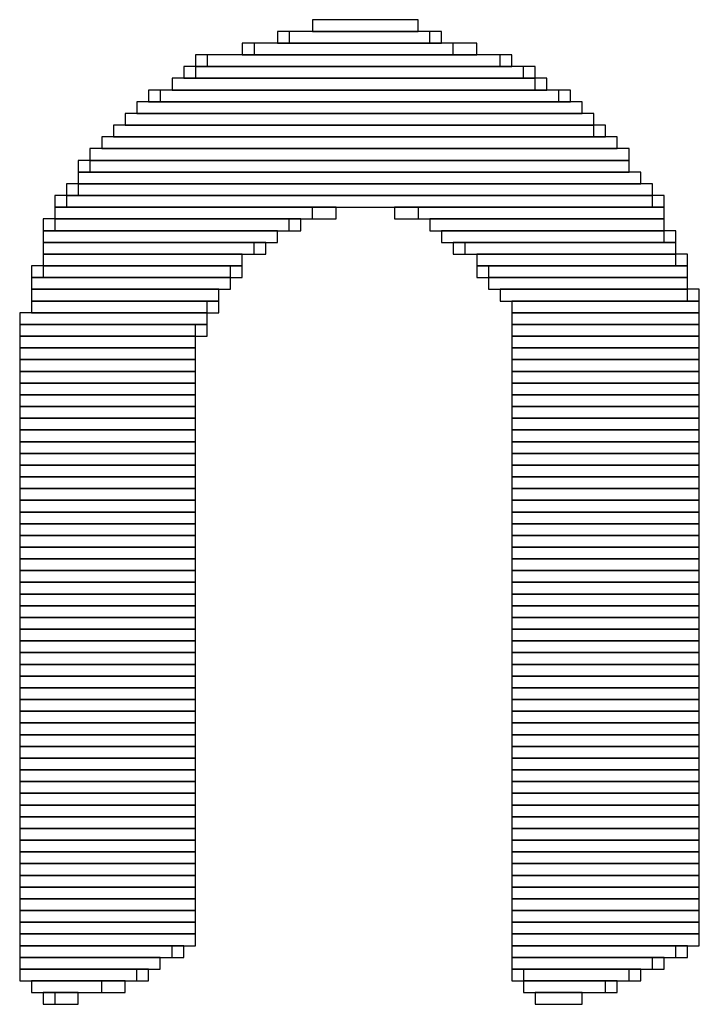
# Model space of a CAD drawing. Header units: millimetres. Extents: x -17 to 295, y -38 to 211.
# Tile 8 of 23: x 12.07 to 13.54, y 189.84 to 191.97. Entities that reach past the tile are written whole.
import ezdxf

# ---------------------------------------------------------------- set-up
doc = ezdxf.new("R2010")
doc.units = ezdxf.units.MM
doc.header["$MEASUREMENT"] = 0

msp = doc.modelspace()

# ---------------------------------------------------------------- linework, layer by layer
at = {"color": 1, "true_color": 0xa00000}
for points in [[(12.7, 191.9732), (12.7, 191.9478), (12.9286, 191.9478), (12.9286, 191.9732)], [(12.7, 191.9732), (12.7, 191.9478), (12.9286, 191.9478), (12.9286, 191.9732)], [(12.6238, 191.9478), (12.6238, 191.9224), (12.9794, 191.9224), (12.9794, 191.9478)], [(12.6238, 191.9478), (12.6238, 191.9224), (12.9794, 191.9224), (12.9794, 191.9478)], [(12.6492, 191.9478), (12.6492, 191.9224), (12.954, 191.9224), (12.954, 191.9478)], [(12.6492, 191.9478), (12.6492, 191.9224), (12.954, 191.9224), (12.954, 191.9478)], [(12.5476, 191.9224), (12.5476, 191.897), (13.0556, 191.897), (13.0556, 191.9224)], [(12.5476, 191.9224), (12.5476, 191.897), (13.0556, 191.897), (13.0556, 191.9224)], [(12.573, 191.9224), (12.573, 191.897), (13.0048, 191.897), (13.0048, 191.9224)], [(12.573, 191.9224), (12.573, 191.897), (13.0048, 191.897), (13.0048, 191.9224)], [(12.446, 191.897), (12.446, 191.8716), (13.1318, 191.8716), (13.1318, 191.897)], [(12.446, 191.897), (12.446, 191.8716), (13.1318, 191.8716), (13.1318, 191.897)], [(12.4714, 191.897), (12.4714, 191.8716), (13.1064, 191.8716), (13.1064, 191.897)], [(12.4714, 191.897), (12.4714, 191.8716), (13.1064, 191.8716), (13.1064, 191.897)], [(12.4206, 191.8716), (12.4206, 191.8462), (13.1826, 191.8462), (13.1826, 191.8716)], [(12.4206, 191.8716), (12.4206, 191.8462), (13.1826, 191.8462), (13.1826, 191.8716)], [(12.446, 191.8716), (12.446, 191.8462), (13.1572, 191.8462), (13.1572, 191.8716)], [(12.446, 191.8716), (12.446, 191.8462), (13.1572, 191.8462), (13.1572, 191.8716)], [(12.3952, 191.8462), (12.3952, 191.8208), (13.208, 191.8208), (13.208, 191.8462)], [(12.3952, 191.8462), (12.3952, 191.8208), (13.1826, 191.8208), (13.1826, 191.8462)], [(12.3952, 191.8462), (12.3952, 191.8208), (13.208, 191.8208), (13.208, 191.8462)], [(12.3952, 191.8462), (12.3952, 191.8208), (13.1826, 191.8208), (13.1826, 191.8462)], [(12.3444, 191.8208), (12.3444, 191.7954), (13.2588, 191.7954), (13.2588, 191.8208)], [(12.3444, 191.8208), (12.3444, 191.7954), (13.2588, 191.7954), (13.2588, 191.8208)], [(12.3698, 191.8208), (12.3698, 191.7954), (13.2334, 191.7954), (13.2334, 191.8208)], [(12.3698, 191.8208), (12.3698, 191.7954), (13.2334, 191.7954), (13.2334, 191.8208)], [(12.319, 191.7954), (12.319, 191.77), (13.2842, 191.77), (13.2842, 191.7954)], [(12.319, 191.7954), (12.319, 191.77), (13.2842, 191.77), (13.2842, 191.7954)], [(12.319, 191.7954), (12.319, 191.77), (13.2842, 191.77), (13.2842, 191.7954)], [(12.319, 191.7954), (12.319, 191.77), (13.2842, 191.77), (13.2842, 191.7954)], [(12.2936, 191.77), (12.2936, 191.7446), (13.3096, 191.7446), (13.3096, 191.77)], [(12.2936, 191.77), (12.2936, 191.7446), (13.3096, 191.7446), (13.3096, 191.77)], [(12.2936, 191.77), (12.2936, 191.7446), (13.3096, 191.7446), (13.3096, 191.77)], [(12.2936, 191.77), (12.2936, 191.7446), (13.3096, 191.7446), (13.3096, 191.77)], [(12.2682, 191.7446), (12.2682, 191.7192), (13.335, 191.7192), (13.335, 191.7446)], [(12.2682, 191.7446), (12.2682, 191.7192), (13.3096, 191.7192), (13.3096, 191.7446)], [(12.2682, 191.7446), (12.2682, 191.7192), (13.335, 191.7192), (13.335, 191.7446)], [(12.2682, 191.7446), (12.2682, 191.7192), (13.3096, 191.7192), (13.3096, 191.7446)], [(12.2428, 191.7192), (12.2428, 191.6938), (13.3604, 191.6938), (13.3604, 191.7192)], [(12.2428, 191.7192), (12.2428, 191.6938), (13.3604, 191.6938), (13.3604, 191.7192)], [(12.2428, 191.7192), (12.2428, 191.6938), (13.3604, 191.6938), (13.3604, 191.7192)], [(12.2428, 191.7192), (12.2428, 191.6938), (13.3604, 191.6938), (13.3604, 191.7192)], [(12.2174, 191.6938), (12.2174, 191.6684), (13.3858, 191.6684), (13.3858, 191.6938)], [(12.2174, 191.6938), (12.2174, 191.6684), (13.3858, 191.6684), (13.3858, 191.6938)], [(12.2174, 191.6938), (12.2174, 191.6684), (13.3858, 191.6684), (13.3858, 191.6938)], [(12.2174, 191.6938), (12.2174, 191.6684), (13.3858, 191.6684), (13.3858, 191.6938)], [(12.192, 191.6684), (12.192, 191.643), (13.3858, 191.643), (13.3858, 191.6684)], [(12.192, 191.6684), (12.192, 191.643), (13.3858, 191.643), (13.3858, 191.6684)], [(12.2174, 191.6684), (12.2174, 191.643), (13.3858, 191.643), (13.3858, 191.6684)], [(12.2174, 191.6684), (12.2174, 191.643), (13.3858, 191.643), (13.3858, 191.6684)], [(12.192, 191.643), (12.192, 191.6176), (13.4112, 191.6176), (13.4112, 191.643)], [(12.192, 191.643), (12.192, 191.6176), (13.4112, 191.6176), (13.4112, 191.643)], [(12.192, 191.643), (12.192, 191.6176), (13.4112, 191.6176), (13.4112, 191.643)], [(12.192, 191.643), (12.192, 191.6176), (13.4112, 191.6176), (13.4112, 191.643)], [(12.1666, 191.6176), (12.1666, 191.5922), (13.4366, 191.5922), (13.4366, 191.6176)], [(12.1666, 191.6176), (12.1666, 191.5922), (13.4366, 191.5922), (13.4366, 191.6176)], [(12.192, 191.6176), (12.192, 191.5922), (13.4366, 191.5922), (13.4366, 191.6176)], [(12.192, 191.6176), (12.192, 191.5922), (13.4366, 191.5922), (13.4366, 191.6176)], [(12.1412, 191.5922), (12.1412, 191.5668), (13.462, 191.5668), (13.462, 191.5922)], [(12.1412, 191.5922), (12.1412, 191.5668), (13.462, 191.5668), (13.462, 191.5922)], [(12.1666, 191.5922), (12.1666, 191.5668), (13.4366, 191.5668), (13.4366, 191.5922)], [(12.1666, 191.5922), (12.1666, 191.5668), (13.4366, 191.5668), (13.4366, 191.5922)], [(12.1412, 191.5668), (12.1412, 191.5414), (12.7, 191.5414), (12.7, 191.5668)], [(12.1412, 191.5668), (12.1412, 191.5414), (12.7508, 191.5414), (12.7508, 191.5668)], [(12.1412, 191.5668), (12.1412, 191.5414), (12.7, 191.5414), (12.7, 191.5668)], [(12.1412, 191.5668), (12.1412, 191.5414), (12.7508, 191.5414), (12.7508, 191.5668)], [(12.8778, 191.5668), (12.8778, 191.5414), (13.462, 191.5414), (13.462, 191.5668)], [(12.8778, 191.5668), (12.8778, 191.5414), (13.462, 191.5414), (13.462, 191.5668)], [(12.9286, 191.5668), (12.9286, 191.5414), (13.462, 191.5414), (13.462, 191.5668)], [(12.9286, 191.5668), (12.9286, 191.5414), (13.462, 191.5414), (13.462, 191.5668)], [(12.1158, 191.5414), (12.1158, 191.516), (12.6492, 191.516), (12.6492, 191.5414)], [(12.1158, 191.5414), (12.1158, 191.516), (12.6492, 191.516), (12.6492, 191.5414)], [(12.1412, 191.5414), (12.1412, 191.516), (12.6746, 191.516), (12.6746, 191.5414)], [(12.1412, 191.5414), (12.1412, 191.516), (12.6746, 191.516), (12.6746, 191.5414)], [(12.954, 191.5414), (12.954, 191.516), (13.462, 191.516), (13.462, 191.5414)], [(12.954, 191.5414), (12.954, 191.516), (13.462, 191.516), (13.462, 191.5414)], [(12.954, 191.5414), (12.954, 191.516), (13.462, 191.516), (13.462, 191.5414)], [(12.954, 191.5414), (12.954, 191.516), (13.462, 191.516), (13.462, 191.5414)], [(12.1158, 191.516), (12.1158, 191.4906), (12.6238, 191.4906), (12.6238, 191.516)], [(12.1158, 191.516), (12.1158, 191.4906), (12.6238, 191.4906), (12.6238, 191.516)], [(12.1158, 191.516), (12.1158, 191.4906), (12.6238, 191.4906), (12.6238, 191.516)], [(12.1158, 191.516), (12.1158, 191.4906), (12.6238, 191.4906), (12.6238, 191.516)], [(12.9794, 191.516), (12.9794, 191.4906), (13.4874, 191.4906), (13.4874, 191.516)], [(12.9794, 191.516), (12.9794, 191.4906), (13.462, 191.4906), (13.462, 191.516)], [(12.9794, 191.516), (12.9794, 191.4906), (13.4874, 191.4906), (13.4874, 191.516)], [(12.9794, 191.516), (12.9794, 191.4906), (13.462, 191.4906), (13.462, 191.516)], [(12.1158, 191.4906), (12.1158, 191.4652), (12.573, 191.4652), (12.573, 191.4906)], [(12.1158, 191.4906), (12.1158, 191.4652), (12.5984, 191.4652), (12.5984, 191.4906)], [(12.1158, 191.4906), (12.1158, 191.4652), (12.573, 191.4652), (12.573, 191.4906)], [(12.1158, 191.4906), (12.1158, 191.4652), (12.5984, 191.4652), (12.5984, 191.4906)], [(13.0048, 191.4906), (13.0048, 191.4652), (13.4874, 191.4652), (13.4874, 191.4906)], [(13.0048, 191.4906), (13.0048, 191.4652), (13.4874, 191.4652), (13.4874, 191.4906)], [(13.0302, 191.4906), (13.0302, 191.4652), (13.4874, 191.4652), (13.4874, 191.4906)], [(13.0302, 191.4906), (13.0302, 191.4652), (13.4874, 191.4652), (13.4874, 191.4906)], [(12.1158, 191.4652), (12.1158, 191.4398), (12.5476, 191.4398), (12.5476, 191.4652)], [(12.1158, 191.4652), (12.1158, 191.4398), (12.5476, 191.4398), (12.5476, 191.4652)], [(12.1158, 191.4652), (12.1158, 191.4398), (12.5476, 191.4398), (12.5476, 191.4652)], [(12.1158, 191.4652), (12.1158, 191.4398), (12.5476, 191.4398), (12.5476, 191.4652)], [(13.0556, 191.4652), (13.0556, 191.4398), (13.5128, 191.4398), (13.5128, 191.4652)], [(13.0556, 191.4652), (13.0556, 191.4398), (13.4874, 191.4398), (13.4874, 191.4652)], [(13.0556, 191.4652), (13.0556, 191.4398), (13.5128, 191.4398), (13.5128, 191.4652)], [(13.0556, 191.4652), (13.0556, 191.4398), (13.4874, 191.4398), (13.4874, 191.4652)], [(12.0904, 191.4398), (12.0904, 191.4144), (12.5222, 191.4144), (12.5222, 191.4398)], [(12.0904, 191.4398), (12.0904, 191.4144), (12.5222, 191.4144), (12.5222, 191.4398)], [(12.1158, 191.4398), (12.1158, 191.4144), (12.5476, 191.4144), (12.5476, 191.4398)], [(12.1158, 191.4398), (12.1158, 191.4144), (12.5476, 191.4144), (12.5476, 191.4398)], [(13.0556, 191.4398), (13.0556, 191.4144), (13.5128, 191.4144), (13.5128, 191.4398)], [(13.0556, 191.4398), (13.0556, 191.4144), (13.5128, 191.4144), (13.5128, 191.4398)], [(13.081, 191.4398), (13.081, 191.4144), (13.5128, 191.4144), (13.5128, 191.4398)], [(13.081, 191.4398), (13.081, 191.4144), (13.5128, 191.4144), (13.5128, 191.4398)], [(12.0904, 191.4144), (12.0904, 191.389), (12.5222, 191.389), (12.5222, 191.4144)], [(12.0904, 191.4144), (12.0904, 191.389), (12.5222, 191.389), (12.5222, 191.4144)], [(12.0904, 191.4144), (12.0904, 191.389), (12.5222, 191.389), (12.5222, 191.4144)], [(12.0904, 191.4144), (12.0904, 191.389), (12.5222, 191.389), (12.5222, 191.4144)], [(13.081, 191.4144), (13.081, 191.389), (13.5128, 191.389), (13.5128, 191.4144)], [(13.081, 191.4144), (13.081, 191.389), (13.5128, 191.389), (13.5128, 191.4144)], [(13.081, 191.4144), (13.081, 191.389), (13.5128, 191.389), (13.5128, 191.4144)], [(13.081, 191.4144), (13.081, 191.389), (13.5128, 191.389), (13.5128, 191.4144)], [(12.0904, 191.389), (12.0904, 191.3636), (12.4968, 191.3636), (12.4968, 191.389)], [(12.0904, 191.389), (12.0904, 191.3636), (12.4968, 191.3636), (12.4968, 191.389)], [(12.0904, 191.389), (12.0904, 191.3636), (12.4968, 191.3636), (12.4968, 191.389)], [(12.0904, 191.389), (12.0904, 191.3636), (12.4968, 191.3636), (12.4968, 191.389)], [(13.1064, 191.389), (13.1064, 191.3636), (13.5382, 191.3636), (13.5382, 191.389)], [(13.1064, 191.389), (13.1064, 191.3636), (13.5128, 191.3636), (13.5128, 191.389)], [(13.1064, 191.389), (13.1064, 191.3636), (13.5382, 191.3636), (13.5382, 191.389)], [(13.1064, 191.389), (13.1064, 191.3636), (13.5128, 191.3636), (13.5128, 191.389)], [(12.0904, 191.3636), (12.0904, 191.3382), (12.4714, 191.3382), (12.4714, 191.3636)], [(12.0904, 191.3636), (12.0904, 191.3382), (12.4968, 191.3382), (12.4968, 191.3636)], [(12.0904, 191.3636), (12.0904, 191.3382), (12.4714, 191.3382), (12.4714, 191.3636)], [(12.0904, 191.3636), (12.0904, 191.3382), (12.4968, 191.3382), (12.4968, 191.3636)], [(13.1318, 191.3636), (13.1318, 191.3382), (13.5382, 191.3382), (13.5382, 191.3636)], [(13.1318, 191.3636), (13.1318, 191.3382), (13.5382, 191.3382), (13.5382, 191.3636)], [(13.1318, 191.3636), (13.1318, 191.3382), (13.5382, 191.3382), (13.5382, 191.3636)], [(13.1318, 191.3636), (13.1318, 191.3382), (13.5382, 191.3382), (13.5382, 191.3636)], [(12.065, 191.3382), (12.065, 191.3128), (12.4714, 191.3128), (12.4714, 191.3382)], [(12.065, 191.3382), (12.065, 191.3128), (12.4714, 191.3128), (12.4714, 191.3382)], [(12.065, 191.3382), (12.065, 191.3128), (12.4714, 191.3128), (12.4714, 191.3382)], [(12.065, 191.3382), (12.065, 191.3128), (12.4714, 191.3128), (12.4714, 191.3382)], [(13.1318, 191.3382), (13.1318, 191.3128), (13.5382, 191.3128), (13.5382, 191.3382)], [(13.1318, 191.3382), (13.1318, 191.3128), (13.5382, 191.3128), (13.5382, 191.3382)], [(13.1318, 191.3382), (13.1318, 191.3128), (13.5382, 191.3128), (13.5382, 191.3382)], [(13.1318, 191.3382), (13.1318, 191.3128), (13.5382, 191.3128), (13.5382, 191.3382)], [(12.065, 191.3128), (12.065, 191.2874), (12.446, 191.2874), (12.446, 191.3128)], [(12.065, 191.3128), (12.065, 191.2874), (12.4714, 191.2874), (12.4714, 191.3128)], [(12.065, 191.3128), (12.065, 191.2874), (12.446, 191.2874), (12.446, 191.3128)], [(12.065, 191.3128), (12.065, 191.2874), (12.4714, 191.2874), (12.4714, 191.3128)], [(13.1318, 191.3128), (13.1318, 191.2874), (13.5382, 191.2874), (13.5382, 191.3128)], [(13.1318, 191.3128), (13.1318, 191.2874), (13.5382, 191.2874), (13.5382, 191.3128)], [(13.1318, 191.3128), (13.1318, 191.2874), (13.5382, 191.2874), (13.5382, 191.3128)], [(13.1318, 191.3128), (13.1318, 191.2874), (13.5382, 191.2874), (13.5382, 191.3128)], [(12.065, 191.2874), (12.065, 191.262), (12.446, 191.262), (12.446, 191.2874)], [(12.065, 191.2874), (12.065, 191.262), (12.446, 191.262), (12.446, 191.2874)], [(12.065, 191.2874), (12.065, 191.262), (12.446, 191.262), (12.446, 191.2874)], [(12.065, 191.2874), (12.065, 191.262), (12.446, 191.262), (12.446, 191.2874)], [(13.1318, 191.2874), (13.1318, 191.262), (13.5382, 191.262), (13.5382, 191.2874)], [(13.1318, 191.2874), (13.1318, 191.262), (13.5382, 191.262), (13.5382, 191.2874)], [(13.1318, 191.2874), (13.1318, 191.262), (13.5382, 191.262), (13.5382, 191.2874)], [(13.1318, 191.2874), (13.1318, 191.262), (13.5382, 191.262), (13.5382, 191.2874)], [(12.065, 191.262), (12.065, 191.2366), (12.446, 191.2366), (12.446, 191.262)], [(12.065, 191.262), (12.065, 191.2366), (12.446, 191.2366), (12.446, 191.262)], [(12.065, 191.262), (12.065, 191.2366), (12.446, 191.2366), (12.446, 191.262)], [(12.065, 191.262), (12.065, 191.2366), (12.446, 191.2366), (12.446, 191.262)], [(13.1318, 191.262), (13.1318, 191.2366), (13.5382, 191.2366), (13.5382, 191.262)], [(13.1318, 191.262), (13.1318, 191.2366), (13.5382, 191.2366), (13.5382, 191.262)], [(13.1318, 191.262), (13.1318, 191.2366), (13.5382, 191.2366), (13.5382, 191.262)], [(13.1318, 191.262), (13.1318, 191.2366), (13.5382, 191.2366), (13.5382, 191.262)], [(12.065, 191.2366), (12.065, 191.2112), (12.446, 191.2112), (12.446, 191.2366)], [(12.065, 191.2366), (12.065, 191.2112), (12.446, 191.2112), (12.446, 191.2366)], [(12.065, 191.2366), (12.065, 191.2112), (12.446, 191.2112), (12.446, 191.2366)], [(12.065, 191.2366), (12.065, 191.2112), (12.446, 191.2112), (12.446, 191.2366)], [(13.1318, 191.2366), (13.1318, 191.2112), (13.5382, 191.2112), (13.5382, 191.2366)], [(13.1318, 191.2366), (13.1318, 191.2112), (13.5382, 191.2112), (13.5382, 191.2366)], [(13.1318, 191.2366), (13.1318, 191.2112), (13.5382, 191.2112), (13.5382, 191.2366)], [(13.1318, 191.2366), (13.1318, 191.2112), (13.5382, 191.2112), (13.5382, 191.2366)], [(12.065, 191.2112), (12.065, 191.1858), (12.446, 191.1858), (12.446, 191.2112)], [(12.065, 191.2112), (12.065, 191.1858), (12.446, 191.1858), (12.446, 191.2112)], [(12.065, 191.2112), (12.065, 191.1858), (12.446, 191.1858), (12.446, 191.2112)], [(12.065, 191.2112), (12.065, 191.1858), (12.446, 191.1858), (12.446, 191.2112)], [(13.1318, 191.2112), (13.1318, 191.1858), (13.5382, 191.1858), (13.5382, 191.2112)], [(13.1318, 191.2112), (13.1318, 191.1858), (13.5382, 191.1858), (13.5382, 191.2112)], [(13.1318, 191.2112), (13.1318, 191.1858), (13.5382, 191.1858), (13.5382, 191.2112)], [(13.1318, 191.2112), (13.1318, 191.1858), (13.5382, 191.1858), (13.5382, 191.2112)], [(12.065, 191.1858), (12.065, 191.1604), (12.446, 191.1604), (12.446, 191.1858)], [(12.065, 191.1858), (12.065, 191.1604), (12.446, 191.1604), (12.446, 191.1858)], [(12.065, 191.1858), (12.065, 191.1604), (12.446, 191.1604), (12.446, 191.1858)], [(12.065, 191.1858), (12.065, 191.1604), (12.446, 191.1604), (12.446, 191.1858)], [(13.1318, 191.1858), (13.1318, 191.1604), (13.5382, 191.1604), (13.5382, 191.1858)], [(13.1318, 191.1858), (13.1318, 191.1604), (13.5382, 191.1604), (13.5382, 191.1858)], [(13.1318, 191.1858), (13.1318, 191.1604), (13.5382, 191.1604), (13.5382, 191.1858)], [(13.1318, 191.1858), (13.1318, 191.1604), (13.5382, 191.1604), (13.5382, 191.1858)], [(12.065, 191.1604), (12.065, 191.135), (12.446, 191.135), (12.446, 191.1604)], [(12.065, 191.1604), (12.065, 191.135), (12.446, 191.135), (12.446, 191.1604)], [(12.065, 191.1604), (12.065, 191.135), (12.446, 191.135), (12.446, 191.1604)], [(12.065, 191.1604), (12.065, 191.135), (12.446, 191.135), (12.446, 191.1604)], [(13.1318, 191.1604), (13.1318, 191.135), (13.5382, 191.135), (13.5382, 191.1604)], [(13.1318, 191.1604), (13.1318, 191.135), (13.5382, 191.135), (13.5382, 191.1604)], [(13.1318, 191.1604), (13.1318, 191.135), (13.5382, 191.135), (13.5382, 191.1604)], [(13.1318, 191.1604), (13.1318, 191.135), (13.5382, 191.135), (13.5382, 191.1604)], [(12.065, 191.135), (12.065, 191.1096), (12.446, 191.1096), (12.446, 191.135)], [(12.065, 191.135), (12.065, 191.1096), (12.446, 191.1096), (12.446, 191.135)], [(12.065, 191.135), (12.065, 191.1096), (12.446, 191.1096), (12.446, 191.135)], [(12.065, 191.135), (12.065, 191.1096), (12.446, 191.1096), (12.446, 191.135)], [(13.1318, 191.135), (13.1318, 191.1096), (13.5382, 191.1096), (13.5382, 191.135)], [(13.1318, 191.135), (13.1318, 191.1096), (13.5382, 191.1096), (13.5382, 191.135)], [(13.1318, 191.135), (13.1318, 191.1096), (13.5382, 191.1096), (13.5382, 191.135)], [(13.1318, 191.135), (13.1318, 191.1096), (13.5382, 191.1096), (13.5382, 191.135)], [(12.065, 191.1096), (12.065, 191.0842), (12.446, 191.0842), (12.446, 191.1096)], [(12.065, 191.1096), (12.065, 191.0842), (12.446, 191.0842), (12.446, 191.1096)], [(12.065, 191.1096), (12.065, 191.0842), (12.446, 191.0842), (12.446, 191.1096)], [(12.065, 191.1096), (12.065, 191.0842), (12.446, 191.0842), (12.446, 191.1096)], [(13.1318, 191.1096), (13.1318, 191.0842), (13.5382, 191.0842), (13.5382, 191.1096)], [(13.1318, 191.1096), (13.1318, 191.0842), (13.5382, 191.0842), (13.5382, 191.1096)], [(13.1318, 191.1096), (13.1318, 191.0842), (13.5382, 191.0842), (13.5382, 191.1096)], [(13.1318, 191.1096), (13.1318, 191.0842), (13.5382, 191.0842), (13.5382, 191.1096)], [(12.065, 191.0842), (12.065, 191.0588), (12.446, 191.0588), (12.446, 191.0842)], [(12.065, 191.0842), (12.065, 191.0588), (12.446, 191.0588), (12.446, 191.0842)], [(12.065, 191.0842), (12.065, 191.0588), (12.446, 191.0588), (12.446, 191.0842)], [(12.065, 191.0842), (12.065, 191.0588), (12.446, 191.0588), (12.446, 191.0842)], [(13.1318, 191.0842), (13.1318, 191.0588), (13.5382, 191.0588), (13.5382, 191.0842)], [(13.1318, 191.0842), (13.1318, 191.0588), (13.5382, 191.0588), (13.5382, 191.0842)], [(13.1318, 191.0842), (13.1318, 191.0588), (13.5382, 191.0588), (13.5382, 191.0842)], [(13.1318, 191.0842), (13.1318, 191.0588), (13.5382, 191.0588), (13.5382, 191.0842)], [(12.065, 191.0588), (12.065, 191.0334), (12.446, 191.0334), (12.446, 191.0588)], [(12.065, 191.0588), (12.065, 191.0334), (12.446, 191.0334), (12.446, 191.0588)], [(12.065, 191.0588), (12.065, 191.0334), (12.446, 191.0334), (12.446, 191.0588)], [(12.065, 191.0588), (12.065, 191.0334), (12.446, 191.0334), (12.446, 191.0588)], [(13.1318, 191.0588), (13.1318, 191.0334), (13.5382, 191.0334), (13.5382, 191.0588)], [(13.1318, 191.0588), (13.1318, 191.0334), (13.5382, 191.0334), (13.5382, 191.0588)], [(13.1318, 191.0588), (13.1318, 191.0334), (13.5382, 191.0334), (13.5382, 191.0588)], [(13.1318, 191.0588), (13.1318, 191.0334), (13.5382, 191.0334), (13.5382, 191.0588)], [(12.065, 191.0334), (12.065, 191.008), (12.446, 191.008), (12.446, 191.0334)], [(12.065, 191.0334), (12.065, 191.008), (12.446, 191.008), (12.446, 191.0334)], [(12.065, 191.0334), (12.065, 191.008), (12.446, 191.008), (12.446, 191.0334)], [(12.065, 191.0334), (12.065, 191.008), (12.446, 191.008), (12.446, 191.0334)], [(13.1318, 191.0334), (13.1318, 191.008), (13.5382, 191.008), (13.5382, 191.0334)], [(13.1318, 191.0334), (13.1318, 191.008), (13.5382, 191.008), (13.5382, 191.0334)], [(13.1318, 191.0334), (13.1318, 191.008), (13.5382, 191.008), (13.5382, 191.0334)], [(13.1318, 191.0334), (13.1318, 191.008), (13.5382, 191.008), (13.5382, 191.0334)], [(12.065, 191.008), (12.065, 190.9826), (12.446, 190.9826), (12.446, 191.008)], [(12.065, 191.008), (12.065, 190.9826), (12.446, 190.9826), (12.446, 191.008)], [(12.065, 191.008), (12.065, 190.9826), (12.446, 190.9826), (12.446, 191.008)], [(12.065, 191.008), (12.065, 190.9826), (12.446, 190.9826), (12.446, 191.008)], [(13.1318, 191.008), (13.1318, 190.9826), (13.5382, 190.9826), (13.5382, 191.008)], [(13.1318, 191.008), (13.1318, 190.9826), (13.5382, 190.9826), (13.5382, 191.008)], [(13.1318, 191.008), (13.1318, 190.9826), (13.5382, 190.9826), (13.5382, 191.008)], [(13.1318, 191.008), (13.1318, 190.9826), (13.5382, 190.9826), (13.5382, 191.008)], [(12.065, 190.9826), (12.065, 190.9572), (12.446, 190.9572), (12.446, 190.9826)], [(12.065, 190.9826), (12.065, 190.9572), (12.446, 190.9572), (12.446, 190.9826)], [(12.065, 190.9826), (12.065, 190.9572), (12.446, 190.9572), (12.446, 190.9826)], [(12.065, 190.9826), (12.065, 190.9572), (12.446, 190.9572), (12.446, 190.9826)], [(13.1318, 190.9826), (13.1318, 190.9572), (13.5382, 190.9572), (13.5382, 190.9826)], [(13.1318, 190.9826), (13.1318, 190.9572), (13.5382, 190.9572), (13.5382, 190.9826)], [(13.1318, 190.9826), (13.1318, 190.9572), (13.5382, 190.9572), (13.5382, 190.9826)], [(13.1318, 190.9826), (13.1318, 190.9572), (13.5382, 190.9572), (13.5382, 190.9826)], [(12.065, 190.9572), (12.065, 190.9318), (12.446, 190.9318), (12.446, 190.9572)], [(12.065, 190.9572), (12.065, 190.9318), (12.446, 190.9318), (12.446, 190.9572)], [(12.065, 190.9572), (12.065, 190.9318), (12.446, 190.9318), (12.446, 190.9572)], [(12.065, 190.9572), (12.065, 190.9318), (12.446, 190.9318), (12.446, 190.9572)], [(13.1318, 190.9572), (13.1318, 190.9318), (13.5382, 190.9318), (13.5382, 190.9572)], [(13.1318, 190.9572), (13.1318, 190.9318), (13.5382, 190.9318), (13.5382, 190.9572)], [(13.1318, 190.9572), (13.1318, 190.9318), (13.5382, 190.9318), (13.5382, 190.9572)], [(13.1318, 190.9572), (13.1318, 190.9318), (13.5382, 190.9318), (13.5382, 190.9572)], [(12.065, 190.9318), (12.065, 190.9064), (12.446, 190.9064), (12.446, 190.9318)], [(12.065, 190.9318), (12.065, 190.9064), (12.446, 190.9064), (12.446, 190.9318)], [(12.065, 190.9318), (12.065, 190.9064), (12.446, 190.9064), (12.446, 190.9318)], [(12.065, 190.9318), (12.065, 190.9064), (12.446, 190.9064), (12.446, 190.9318)], [(13.1318, 190.9318), (13.1318, 190.9064), (13.5382, 190.9064), (13.5382, 190.9318)], [(13.1318, 190.9318), (13.1318, 190.9064), (13.5382, 190.9064), (13.5382, 190.9318)], [(13.1318, 190.9318), (13.1318, 190.9064), (13.5382, 190.9064), (13.5382, 190.9318)], [(13.1318, 190.9318), (13.1318, 190.9064), (13.5382, 190.9064), (13.5382, 190.9318)], [(12.065, 190.9064), (12.065, 190.881), (12.446, 190.881), (12.446, 190.9064)], [(12.065, 190.9064), (12.065, 190.881), (12.446, 190.881), (12.446, 190.9064)], [(12.065, 190.9064), (12.065, 190.881), (12.446, 190.881), (12.446, 190.9064)], [(12.065, 190.9064), (12.065, 190.881), (12.446, 190.881), (12.446, 190.9064)], [(13.1318, 190.9064), (13.1318, 190.881), (13.5382, 190.881), (13.5382, 190.9064)], [(13.1318, 190.9064), (13.1318, 190.881), (13.5382, 190.881), (13.5382, 190.9064)], [(13.1318, 190.9064), (13.1318, 190.881), (13.5382, 190.881), (13.5382, 190.9064)], [(13.1318, 190.9064), (13.1318, 190.881), (13.5382, 190.881), (13.5382, 190.9064)], [(12.065, 190.881), (12.065, 190.8556), (12.446, 190.8556), (12.446, 190.881)], [(12.065, 190.881), (12.065, 190.8556), (12.446, 190.8556), (12.446, 190.881)], [(12.065, 190.881), (12.065, 190.8556), (12.446, 190.8556), (12.446, 190.881)], [(12.065, 190.881), (12.065, 190.8556), (12.446, 190.8556), (12.446, 190.881)], [(13.1318, 190.881), (13.1318, 190.8556), (13.5382, 190.8556), (13.5382, 190.881)], [(13.1318, 190.881), (13.1318, 190.8556), (13.5382, 190.8556), (13.5382, 190.881)], [(13.1318, 190.881), (13.1318, 190.8556), (13.5382, 190.8556), (13.5382, 190.881)], [(13.1318, 190.881), (13.1318, 190.8556), (13.5382, 190.8556), (13.5382, 190.881)], [(12.065, 190.8556), (12.065, 190.8302), (12.446, 190.8302), (12.446, 190.8556)], [(12.065, 190.8556), (12.065, 190.8302), (12.446, 190.8302), (12.446, 190.8556)], [(12.065, 190.8556), (12.065, 190.8302), (12.446, 190.8302), (12.446, 190.8556)], [(12.065, 190.8556), (12.065, 190.8302), (12.446, 190.8302), (12.446, 190.8556)], [(13.1318, 190.8556), (13.1318, 190.8302), (13.5382, 190.8302), (13.5382, 190.8556)], [(13.1318, 190.8556), (13.1318, 190.8302), (13.5382, 190.8302), (13.5382, 190.8556)], [(13.1318, 190.8556), (13.1318, 190.8302), (13.5382, 190.8302), (13.5382, 190.8556)], [(13.1318, 190.8556), (13.1318, 190.8302), (13.5382, 190.8302), (13.5382, 190.8556)], [(12.065, 190.8302), (12.065, 190.8048), (12.446, 190.8048), (12.446, 190.8302)], [(12.065, 190.8302), (12.065, 190.8048), (12.446, 190.8048), (12.446, 190.8302)], [(12.065, 190.8302), (12.065, 190.8048), (12.446, 190.8048), (12.446, 190.8302)], [(12.065, 190.8302), (12.065, 190.8048), (12.446, 190.8048), (12.446, 190.8302)], [(13.1318, 190.8302), (13.1318, 190.8048), (13.5382, 190.8048), (13.5382, 190.8302)], [(13.1318, 190.8302), (13.1318, 190.8048), (13.5382, 190.8048), (13.5382, 190.8302)], [(13.1318, 190.8302), (13.1318, 190.8048), (13.5382, 190.8048), (13.5382, 190.8302)], [(13.1318, 190.8302), (13.1318, 190.8048), (13.5382, 190.8048), (13.5382, 190.8302)], [(12.065, 190.8048), (12.065, 190.7794), (12.446, 190.7794), (12.446, 190.8048)], [(12.065, 190.8048), (12.065, 190.7794), (12.446, 190.7794), (12.446, 190.8048)], [(12.065, 190.8048), (12.065, 190.7794), (12.446, 190.7794), (12.446, 190.8048)], [(12.065, 190.8048), (12.065, 190.7794), (12.446, 190.7794), (12.446, 190.8048)], [(13.1318, 190.8048), (13.1318, 190.7794), (13.5382, 190.7794), (13.5382, 190.8048)], [(13.1318, 190.8048), (13.1318, 190.7794), (13.5382, 190.7794), (13.5382, 190.8048)], [(13.1318, 190.8048), (13.1318, 190.7794), (13.5382, 190.7794), (13.5382, 190.8048)], [(13.1318, 190.8048), (13.1318, 190.7794), (13.5382, 190.7794), (13.5382, 190.8048)], [(12.065, 190.7794), (12.065, 190.754), (12.446, 190.754), (12.446, 190.7794)], [(12.065, 190.7794), (12.065, 190.754), (12.446, 190.754), (12.446, 190.7794)], [(12.065, 190.7794), (12.065, 190.754), (12.446, 190.754), (12.446, 190.7794)], [(12.065, 190.7794), (12.065, 190.754), (12.446, 190.754), (12.446, 190.7794)], [(13.1318, 190.7794), (13.1318, 190.754), (13.5382, 190.754), (13.5382, 190.7794)], [(13.1318, 190.7794), (13.1318, 190.754), (13.5382, 190.754), (13.5382, 190.7794)], [(13.1318, 190.7794), (13.1318, 190.754), (13.5382, 190.754), (13.5382, 190.7794)], [(13.1318, 190.7794), (13.1318, 190.754), (13.5382, 190.754), (13.5382, 190.7794)], [(12.065, 190.754), (12.065, 190.7286), (12.446, 190.7286), (12.446, 190.754)], [(12.065, 190.754), (12.065, 190.7286), (12.446, 190.7286), (12.446, 190.754)], [(12.065, 190.754), (12.065, 190.7286), (12.446, 190.7286), (12.446, 190.754)], [(12.065, 190.754), (12.065, 190.7286), (12.446, 190.7286), (12.446, 190.754)], [(13.1318, 190.754), (13.1318, 190.7286), (13.5382, 190.7286), (13.5382, 190.754)], [(13.1318, 190.754), (13.1318, 190.7286), (13.5382, 190.7286), (13.5382, 190.754)], [(13.1318, 190.754), (13.1318, 190.7286), (13.5382, 190.7286), (13.5382, 190.754)], [(13.1318, 190.754), (13.1318, 190.7286), (13.5382, 190.7286), (13.5382, 190.754)], [(12.065, 190.7286), (12.065, 190.7032), (12.446, 190.7032), (12.446, 190.7286)], [(12.065, 190.7286), (12.065, 190.7032), (12.446, 190.7032), (12.446, 190.7286)], [(12.065, 190.7286), (12.065, 190.7032), (12.446, 190.7032), (12.446, 190.7286)], [(12.065, 190.7286), (12.065, 190.7032), (12.446, 190.7032), (12.446, 190.7286)], [(13.1318, 190.7286), (13.1318, 190.7032), (13.5382, 190.7032), (13.5382, 190.7286)], [(13.1318, 190.7286), (13.1318, 190.7032), (13.5382, 190.7032), (13.5382, 190.7286)], [(13.1318, 190.7286), (13.1318, 190.7032), (13.5382, 190.7032), (13.5382, 190.7286)], [(13.1318, 190.7286), (13.1318, 190.7032), (13.5382, 190.7032), (13.5382, 190.7286)], [(12.065, 190.7032), (12.065, 190.6778), (12.446, 190.6778), (12.446, 190.7032)], [(12.065, 190.7032), (12.065, 190.6778), (12.446, 190.6778), (12.446, 190.7032)], [(12.065, 190.7032), (12.065, 190.6778), (12.446, 190.6778), (12.446, 190.7032)], [(12.065, 190.7032), (12.065, 190.6778), (12.446, 190.6778), (12.446, 190.7032)], [(13.1318, 190.7032), (13.1318, 190.6778), (13.5382, 190.6778), (13.5382, 190.7032)], [(13.1318, 190.7032), (13.1318, 190.6778), (13.5382, 190.6778), (13.5382, 190.7032)], [(13.1318, 190.7032), (13.1318, 190.6778), (13.5382, 190.6778), (13.5382, 190.7032)], [(13.1318, 190.7032), (13.1318, 190.6778), (13.5382, 190.6778), (13.5382, 190.7032)], [(12.065, 190.6778), (12.065, 190.6524), (12.446, 190.6524), (12.446, 190.6778)], [(12.065, 190.6778), (12.065, 190.6524), (12.446, 190.6524), (12.446, 190.6778)], [(12.065, 190.6778), (12.065, 190.6524), (12.446, 190.6524), (12.446, 190.6778)], [(12.065, 190.6778), (12.065, 190.6524), (12.446, 190.6524), (12.446, 190.6778)], [(13.1318, 190.6778), (13.1318, 190.6524), (13.5382, 190.6524), (13.5382, 190.6778)], [(13.1318, 190.6778), (13.1318, 190.6524), (13.5382, 190.6524), (13.5382, 190.6778)], [(13.1318, 190.6778), (13.1318, 190.6524), (13.5382, 190.6524), (13.5382, 190.6778)], [(13.1318, 190.6778), (13.1318, 190.6524), (13.5382, 190.6524), (13.5382, 190.6778)], [(12.065, 190.6524), (12.065, 190.627), (12.446, 190.627), (12.446, 190.6524)], [(12.065, 190.6524), (12.065, 190.627), (12.446, 190.627), (12.446, 190.6524)], [(12.065, 190.6524), (12.065, 190.627), (12.446, 190.627), (12.446, 190.6524)], [(12.065, 190.6524), (12.065, 190.627), (12.446, 190.627), (12.446, 190.6524)], [(13.1318, 190.6524), (13.1318, 190.627), (13.5382, 190.627), (13.5382, 190.6524)], [(13.1318, 190.6524), (13.1318, 190.627), (13.5382, 190.627), (13.5382, 190.6524)], [(13.1318, 190.6524), (13.1318, 190.627), (13.5382, 190.627), (13.5382, 190.6524)], [(13.1318, 190.6524), (13.1318, 190.627), (13.5382, 190.627), (13.5382, 190.6524)], [(12.065, 190.627), (12.065, 190.6016), (12.446, 190.6016), (12.446, 190.627)], [(12.065, 190.627), (12.065, 190.6016), (12.446, 190.6016), (12.446, 190.627)], [(12.065, 190.627), (12.065, 190.6016), (12.446, 190.6016), (12.446, 190.627)], [(12.065, 190.627), (12.065, 190.6016), (12.446, 190.6016), (12.446, 190.627)], [(13.1318, 190.627), (13.1318, 190.6016), (13.5382, 190.6016), (13.5382, 190.627)], [(13.1318, 190.627), (13.1318, 190.6016), (13.5382, 190.6016), (13.5382, 190.627)], [(13.1318, 190.627), (13.1318, 190.6016), (13.5382, 190.6016), (13.5382, 190.627)], [(13.1318, 190.627), (13.1318, 190.6016), (13.5382, 190.6016), (13.5382, 190.627)], [(12.065, 190.6016), (12.065, 190.5762), (12.446, 190.5762), (12.446, 190.6016)], [(12.065, 190.6016), (12.065, 190.5762), (12.446, 190.5762), (12.446, 190.6016)], [(12.065, 190.6016), (12.065, 190.5762), (12.446, 190.5762), (12.446, 190.6016)], [(12.065, 190.6016), (12.065, 190.5762), (12.446, 190.5762), (12.446, 190.6016)], [(13.1318, 190.6016), (13.1318, 190.5762), (13.5382, 190.5762), (13.5382, 190.6016)], [(13.1318, 190.6016), (13.1318, 190.5762), (13.5382, 190.5762), (13.5382, 190.6016)], [(13.1318, 190.6016), (13.1318, 190.5762), (13.5382, 190.5762), (13.5382, 190.6016)], [(13.1318, 190.6016), (13.1318, 190.5762), (13.5382, 190.5762), (13.5382, 190.6016)], [(12.065, 190.5762), (12.065, 190.5508), (12.446, 190.5508), (12.446, 190.5762)], [(12.065, 190.5762), (12.065, 190.5508), (12.446, 190.5508), (12.446, 190.5762)], [(12.065, 190.5762), (12.065, 190.5508), (12.446, 190.5508), (12.446, 190.5762)], [(12.065, 190.5762), (12.065, 190.5508), (12.446, 190.5508), (12.446, 190.5762)], [(13.1318, 190.5762), (13.1318, 190.5508), (13.5382, 190.5508), (13.5382, 190.5762)], [(13.1318, 190.5762), (13.1318, 190.5508), (13.5382, 190.5508), (13.5382, 190.5762)], [(13.1318, 190.5762), (13.1318, 190.5508), (13.5382, 190.5508), (13.5382, 190.5762)], [(13.1318, 190.5762), (13.1318, 190.5508), (13.5382, 190.5508), (13.5382, 190.5762)], [(12.065, 190.5508), (12.065, 190.5254), (12.446, 190.5254), (12.446, 190.5508)], [(12.065, 190.5508), (12.065, 190.5254), (12.446, 190.5254), (12.446, 190.5508)], [(12.065, 190.5508), (12.065, 190.5254), (12.446, 190.5254), (12.446, 190.5508)], [(12.065, 190.5508), (12.065, 190.5254), (12.446, 190.5254), (12.446, 190.5508)], [(13.1318, 190.5508), (13.1318, 190.5254), (13.5382, 190.5254), (13.5382, 190.5508)], [(13.1318, 190.5508), (13.1318, 190.5254), (13.5382, 190.5254), (13.5382, 190.5508)], [(13.1318, 190.5508), (13.1318, 190.5254), (13.5382, 190.5254), (13.5382, 190.5508)], [(13.1318, 190.5508), (13.1318, 190.5254), (13.5382, 190.5254), (13.5382, 190.5508)], [(12.065, 190.5254), (12.065, 190.5), (12.446, 190.5), (12.446, 190.5254)], [(12.065, 190.5254), (12.065, 190.5), (12.446, 190.5), (12.446, 190.5254)], [(12.065, 190.5254), (12.065, 190.5), (12.446, 190.5), (12.446, 190.5254)], [(12.065, 190.5254), (12.065, 190.5), (12.446, 190.5), (12.446, 190.5254)], [(13.1318, 190.5254), (13.1318, 190.5), (13.5382, 190.5), (13.5382, 190.5254)], [(13.1318, 190.5254), (13.1318, 190.5), (13.5382, 190.5), (13.5382, 190.5254)], [(13.1318, 190.5254), (13.1318, 190.5), (13.5382, 190.5), (13.5382, 190.5254)], [(13.1318, 190.5254), (13.1318, 190.5), (13.5382, 190.5), (13.5382, 190.5254)], [(12.065, 190.5), (12.065, 190.4746), (12.446, 190.4746), (12.446, 190.5)], [(12.065, 190.5), (12.065, 190.4746), (12.446, 190.4746), (12.446, 190.5)], [(12.065, 190.5), (12.065, 190.4746), (12.446, 190.4746), (12.446, 190.5)], [(12.065, 190.5), (12.065, 190.4746), (12.446, 190.4746), (12.446, 190.5)], [(13.1318, 190.5), (13.1318, 190.4746), (13.5382, 190.4746), (13.5382, 190.5)], [(13.1318, 190.5), (13.1318, 190.4746), (13.5382, 190.4746), (13.5382, 190.5)], [(13.1318, 190.5), (13.1318, 190.4746), (13.5382, 190.4746), (13.5382, 190.5)], [(13.1318, 190.5), (13.1318, 190.4746), (13.5382, 190.4746), (13.5382, 190.5)], [(12.065, 190.4746), (12.065, 190.4492), (12.446, 190.4492), (12.446, 190.4746)], [(12.065, 190.4746), (12.065, 190.4492), (12.446, 190.4492), (12.446, 190.4746)], [(12.065, 190.4746), (12.065, 190.4492), (12.446, 190.4492), (12.446, 190.4746)], [(12.065, 190.4746), (12.065, 190.4492), (12.446, 190.4492), (12.446, 190.4746)], [(13.1318, 190.4746), (13.1318, 190.4492), (13.5382, 190.4492), (13.5382, 190.4746)], [(13.1318, 190.4746), (13.1318, 190.4492), (13.5382, 190.4492), (13.5382, 190.4746)], [(13.1318, 190.4746), (13.1318, 190.4492), (13.5382, 190.4492), (13.5382, 190.4746)], [(13.1318, 190.4746), (13.1318, 190.4492), (13.5382, 190.4492), (13.5382, 190.4746)], [(12.065, 190.4492), (12.065, 190.4238), (12.446, 190.4238), (12.446, 190.4492)], [(12.065, 190.4492), (12.065, 190.4238), (12.446, 190.4238), (12.446, 190.4492)], [(12.065, 190.4492), (12.065, 190.4238), (12.446, 190.4238), (12.446, 190.4492)], [(12.065, 190.4492), (12.065, 190.4238), (12.446, 190.4238), (12.446, 190.4492)], [(13.1318, 190.4492), (13.1318, 190.4238), (13.5382, 190.4238), (13.5382, 190.4492)], [(13.1318, 190.4492), (13.1318, 190.4238), (13.5382, 190.4238), (13.5382, 190.4492)], [(13.1318, 190.4492), (13.1318, 190.4238), (13.5382, 190.4238), (13.5382, 190.4492)], [(13.1318, 190.4492), (13.1318, 190.4238), (13.5382, 190.4238), (13.5382, 190.4492)], [(12.065, 190.4238), (12.065, 190.3984), (12.446, 190.3984), (12.446, 190.4238)], [(12.065, 190.4238), (12.065, 190.3984), (12.446, 190.3984), (12.446, 190.4238)], [(12.065, 190.4238), (12.065, 190.3984), (12.446, 190.3984), (12.446, 190.4238)], [(12.065, 190.4238), (12.065, 190.3984), (12.446, 190.3984), (12.446, 190.4238)], [(13.1318, 190.4238), (13.1318, 190.3984), (13.5382, 190.3984), (13.5382, 190.4238)], [(13.1318, 190.4238), (13.1318, 190.3984), (13.5382, 190.3984), (13.5382, 190.4238)], [(13.1318, 190.4238), (13.1318, 190.3984), (13.5382, 190.3984), (13.5382, 190.4238)], [(13.1318, 190.4238), (13.1318, 190.3984), (13.5382, 190.3984), (13.5382, 190.4238)], [(12.065, 190.3984), (12.065, 190.373), (12.446, 190.373), (12.446, 190.3984)], [(12.065, 190.3984), (12.065, 190.373), (12.446, 190.373), (12.446, 190.3984)], [(12.065, 190.3984), (12.065, 190.373), (12.446, 190.373), (12.446, 190.3984)], [(12.065, 190.3984), (12.065, 190.373), (12.446, 190.373), (12.446, 190.3984)], [(13.1318, 190.3984), (13.1318, 190.373), (13.5382, 190.373), (13.5382, 190.3984)], [(13.1318, 190.3984), (13.1318, 190.373), (13.5382, 190.373), (13.5382, 190.3984)], [(13.1318, 190.3984), (13.1318, 190.373), (13.5382, 190.373), (13.5382, 190.3984)], [(13.1318, 190.3984), (13.1318, 190.373), (13.5382, 190.373), (13.5382, 190.3984)], [(12.065, 190.373), (12.065, 190.3476), (12.446, 190.3476), (12.446, 190.373)], [(12.065, 190.373), (12.065, 190.3476), (12.446, 190.3476), (12.446, 190.373)], [(12.065, 190.373), (12.065, 190.3476), (12.446, 190.3476), (12.446, 190.373)], [(12.065, 190.373), (12.065, 190.3476), (12.446, 190.3476), (12.446, 190.373)], [(13.1318, 190.373), (13.1318, 190.3476), (13.5382, 190.3476), (13.5382, 190.373)], [(13.1318, 190.373), (13.1318, 190.3476), (13.5382, 190.3476), (13.5382, 190.373)], [(13.1318, 190.373), (13.1318, 190.3476), (13.5382, 190.3476), (13.5382, 190.373)], [(13.1318, 190.373), (13.1318, 190.3476), (13.5382, 190.3476), (13.5382, 190.373)], [(12.065, 190.3476), (12.065, 190.3222), (12.446, 190.3222), (12.446, 190.3476)], [(12.065, 190.3476), (12.065, 190.3222), (12.446, 190.3222), (12.446, 190.3476)], [(12.065, 190.3476), (12.065, 190.3222), (12.446, 190.3222), (12.446, 190.3476)], [(12.065, 190.3476), (12.065, 190.3222), (12.446, 190.3222), (12.446, 190.3476)], [(13.1318, 190.3476), (13.1318, 190.3222), (13.5382, 190.3222), (13.5382, 190.3476)], [(13.1318, 190.3476), (13.1318, 190.3222), (13.5382, 190.3222), (13.5382, 190.3476)], [(13.1318, 190.3476), (13.1318, 190.3222), (13.5382, 190.3222), (13.5382, 190.3476)], [(13.1318, 190.3476), (13.1318, 190.3222), (13.5382, 190.3222), (13.5382, 190.3476)], [(12.065, 190.3222), (12.065, 190.2968), (12.446, 190.2968), (12.446, 190.3222)], [(12.065, 190.3222), (12.065, 190.2968), (12.446, 190.2968), (12.446, 190.3222)], [(12.065, 190.3222), (12.065, 190.2968), (12.446, 190.2968), (12.446, 190.3222)], [(12.065, 190.3222), (12.065, 190.2968), (12.446, 190.2968), (12.446, 190.3222)], [(13.1318, 190.3222), (13.1318, 190.2968), (13.5382, 190.2968), (13.5382, 190.3222)], [(13.1318, 190.3222), (13.1318, 190.2968), (13.5382, 190.2968), (13.5382, 190.3222)], [(13.1318, 190.3222), (13.1318, 190.2968), (13.5382, 190.2968), (13.5382, 190.3222)], [(13.1318, 190.3222), (13.1318, 190.2968), (13.5382, 190.2968), (13.5382, 190.3222)], [(12.065, 190.2968), (12.065, 190.2714), (12.446, 190.2714), (12.446, 190.2968)], [(12.065, 190.2968), (12.065, 190.2714), (12.446, 190.2714), (12.446, 190.2968)], [(12.065, 190.2968), (12.065, 190.2714), (12.446, 190.2714), (12.446, 190.2968)], [(12.065, 190.2968), (12.065, 190.2714), (12.446, 190.2714), (12.446, 190.2968)], [(13.1318, 190.2968), (13.1318, 190.2714), (13.5382, 190.2714), (13.5382, 190.2968)], [(13.1318, 190.2968), (13.1318, 190.2714), (13.5382, 190.2714), (13.5382, 190.2968)], [(13.1318, 190.2968), (13.1318, 190.2714), (13.5382, 190.2714), (13.5382, 190.2968)], [(13.1318, 190.2968), (13.1318, 190.2714), (13.5382, 190.2714), (13.5382, 190.2968)], [(12.065, 190.2714), (12.065, 190.246), (12.446, 190.246), (12.446, 190.2714)], [(12.065, 190.2714), (12.065, 190.246), (12.446, 190.246), (12.446, 190.2714)], [(12.065, 190.2714), (12.065, 190.246), (12.446, 190.246), (12.446, 190.2714)], [(12.065, 190.2714), (12.065, 190.246), (12.446, 190.246), (12.446, 190.2714)], [(13.1318, 190.2714), (13.1318, 190.246), (13.5382, 190.246), (13.5382, 190.2714)], [(13.1318, 190.2714), (13.1318, 190.246), (13.5382, 190.246), (13.5382, 190.2714)], [(13.1318, 190.2714), (13.1318, 190.246), (13.5382, 190.246), (13.5382, 190.2714)], [(13.1318, 190.2714), (13.1318, 190.246), (13.5382, 190.246), (13.5382, 190.2714)], [(12.065, 190.246), (12.065, 190.2206), (12.446, 190.2206), (12.446, 190.246)], [(12.065, 190.246), (12.065, 190.2206), (12.446, 190.2206), (12.446, 190.246)], [(12.065, 190.246), (12.065, 190.2206), (12.446, 190.2206), (12.446, 190.246)], [(12.065, 190.246), (12.065, 190.2206), (12.446, 190.2206), (12.446, 190.246)], [(13.1318, 190.246), (13.1318, 190.2206), (13.5382, 190.2206), (13.5382, 190.246)], [(13.1318, 190.246), (13.1318, 190.2206), (13.5382, 190.2206), (13.5382, 190.246)], [(13.1318, 190.246), (13.1318, 190.2206), (13.5382, 190.2206), (13.5382, 190.246)], [(13.1318, 190.246), (13.1318, 190.2206), (13.5382, 190.2206), (13.5382, 190.246)], [(12.065, 190.2206), (12.065, 190.1952), (12.446, 190.1952), (12.446, 190.2206)], [(12.065, 190.2206), (12.065, 190.1952), (12.446, 190.1952), (12.446, 190.2206)], [(12.065, 190.2206), (12.065, 190.1952), (12.446, 190.1952), (12.446, 190.2206)], [(12.065, 190.2206), (12.065, 190.1952), (12.446, 190.1952), (12.446, 190.2206)], [(13.1318, 190.2206), (13.1318, 190.1952), (13.5382, 190.1952), (13.5382, 190.2206)], [(13.1318, 190.2206), (13.1318, 190.1952), (13.5382, 190.1952), (13.5382, 190.2206)], [(13.1318, 190.2206), (13.1318, 190.1952), (13.5382, 190.1952), (13.5382, 190.2206)], [(13.1318, 190.2206), (13.1318, 190.1952), (13.5382, 190.1952), (13.5382, 190.2206)], [(12.065, 190.1952), (12.065, 190.1698), (12.446, 190.1698), (12.446, 190.1952)], [(12.065, 190.1952), (12.065, 190.1698), (12.446, 190.1698), (12.446, 190.1952)], [(12.065, 190.1952), (12.065, 190.1698), (12.446, 190.1698), (12.446, 190.1952)], [(12.065, 190.1952), (12.065, 190.1698), (12.446, 190.1698), (12.446, 190.1952)], [(13.1318, 190.1952), (13.1318, 190.1698), (13.5382, 190.1698), (13.5382, 190.1952)], [(13.1318, 190.1952), (13.1318, 190.1698), (13.5382, 190.1698), (13.5382, 190.1952)], [(13.1318, 190.1952), (13.1318, 190.1698), (13.5382, 190.1698), (13.5382, 190.1952)], [(13.1318, 190.1952), (13.1318, 190.1698), (13.5382, 190.1698), (13.5382, 190.1952)], [(12.065, 190.1698), (12.065, 190.1444), (12.446, 190.1444), (12.446, 190.1698)], [(12.065, 190.1698), (12.065, 190.1444), (12.446, 190.1444), (12.446, 190.1698)], [(12.065, 190.1698), (12.065, 190.1444), (12.446, 190.1444), (12.446, 190.1698)], [(12.065, 190.1698), (12.065, 190.1444), (12.446, 190.1444), (12.446, 190.1698)], [(13.1318, 190.1698), (13.1318, 190.1444), (13.5382, 190.1444), (13.5382, 190.1698)], [(13.1318, 190.1698), (13.1318, 190.1444), (13.5382, 190.1444), (13.5382, 190.1698)], [(13.1318, 190.1698), (13.1318, 190.1444), (13.5382, 190.1444), (13.5382, 190.1698)], [(13.1318, 190.1698), (13.1318, 190.1444), (13.5382, 190.1444), (13.5382, 190.1698)], [(12.065, 190.1444), (12.065, 190.119), (12.446, 190.119), (12.446, 190.1444)], [(12.065, 190.1444), (12.065, 190.119), (12.446, 190.119), (12.446, 190.1444)], [(12.065, 190.1444), (12.065, 190.119), (12.446, 190.119), (12.446, 190.1444)], [(12.065, 190.1444), (12.065, 190.119), (12.446, 190.119), (12.446, 190.1444)], [(13.1318, 190.1444), (13.1318, 190.119), (13.5382, 190.119), (13.5382, 190.1444)], [(13.1318, 190.1444), (13.1318, 190.119), (13.5382, 190.119), (13.5382, 190.1444)], [(13.1318, 190.1444), (13.1318, 190.119), (13.5382, 190.119), (13.5382, 190.1444)], [(13.1318, 190.1444), (13.1318, 190.119), (13.5382, 190.119), (13.5382, 190.1444)], [(12.065, 190.119), (12.065, 190.0936), (12.446, 190.0936), (12.446, 190.119)], [(12.065, 190.119), (12.065, 190.0936), (12.446, 190.0936), (12.446, 190.119)], [(12.065, 190.119), (12.065, 190.0936), (12.446, 190.0936), (12.446, 190.119)], [(12.065, 190.119), (12.065, 190.0936), (12.446, 190.0936), (12.446, 190.119)], [(13.1318, 190.119), (13.1318, 190.0936), (13.5382, 190.0936), (13.5382, 190.119)], [(13.1318, 190.119), (13.1318, 190.0936), (13.5382, 190.0936), (13.5382, 190.119)], [(13.1318, 190.119), (13.1318, 190.0936), (13.5382, 190.0936), (13.5382, 190.119)], [(13.1318, 190.119), (13.1318, 190.0936), (13.5382, 190.0936), (13.5382, 190.119)], [(12.065, 190.0936), (12.065, 190.0682), (12.446, 190.0682), (12.446, 190.0936)], [(12.065, 190.0936), (12.065, 190.0682), (12.446, 190.0682), (12.446, 190.0936)], [(12.065, 190.0936), (12.065, 190.0682), (12.446, 190.0682), (12.446, 190.0936)], [(12.065, 190.0936), (12.065, 190.0682), (12.446, 190.0682), (12.446, 190.0936)], [(13.1318, 190.0936), (13.1318, 190.0682), (13.5382, 190.0682), (13.5382, 190.0936)], [(13.1318, 190.0936), (13.1318, 190.0682), (13.5382, 190.0682), (13.5382, 190.0936)], [(13.1318, 190.0936), (13.1318, 190.0682), (13.5382, 190.0682), (13.5382, 190.0936)], [(13.1318, 190.0936), (13.1318, 190.0682), (13.5382, 190.0682), (13.5382, 190.0936)], [(12.065, 190.0682), (12.065, 190.0428), (12.446, 190.0428), (12.446, 190.0682)], [(12.065, 190.0682), (12.065, 190.0428), (12.446, 190.0428), (12.446, 190.0682)], [(12.065, 190.0682), (12.065, 190.0428), (12.446, 190.0428), (12.446, 190.0682)], [(12.065, 190.0682), (12.065, 190.0428), (12.446, 190.0428), (12.446, 190.0682)], [(13.1318, 190.0682), (13.1318, 190.0428), (13.5382, 190.0428), (13.5382, 190.0682)], [(13.1318, 190.0682), (13.1318, 190.0428), (13.5382, 190.0428), (13.5382, 190.0682)], [(13.1318, 190.0682), (13.1318, 190.0428), (13.5382, 190.0428), (13.5382, 190.0682)], [(13.1318, 190.0682), (13.1318, 190.0428), (13.5382, 190.0428), (13.5382, 190.0682)], [(12.065, 190.0428), (12.065, 190.0174), (12.446, 190.0174), (12.446, 190.0428)], [(12.065, 190.0428), (12.065, 190.0174), (12.446, 190.0174), (12.446, 190.0428)], [(12.065, 190.0428), (12.065, 190.0174), (12.446, 190.0174), (12.446, 190.0428)], [(12.065, 190.0428), (12.065, 190.0174), (12.446, 190.0174), (12.446, 190.0428)], [(13.1318, 190.0428), (13.1318, 190.0174), (13.5382, 190.0174), (13.5382, 190.0428)], [(13.1318, 190.0428), (13.1318, 190.0174), (13.5382, 190.0174), (13.5382, 190.0428)], [(13.1318, 190.0428), (13.1318, 190.0174), (13.5382, 190.0174), (13.5382, 190.0428)], [(13.1318, 190.0428), (13.1318, 190.0174), (13.5382, 190.0174), (13.5382, 190.0428)], [(12.065, 190.0174), (12.065, 189.992), (12.446, 189.992), (12.446, 190.0174)], [(12.065, 190.0174), (12.065, 189.992), (12.446, 189.992), (12.446, 190.0174)], [(12.065, 190.0174), (12.065, 189.992), (12.446, 189.992), (12.446, 190.0174)], [(12.065, 190.0174), (12.065, 189.992), (12.446, 189.992), (12.446, 190.0174)], [(13.1318, 190.0174), (13.1318, 189.992), (13.5382, 189.992), (13.5382, 190.0174)], [(13.1318, 190.0174), (13.1318, 189.992), (13.5382, 189.992), (13.5382, 190.0174)], [(13.1318, 190.0174), (13.1318, 189.992), (13.5382, 189.992), (13.5382, 190.0174)], [(13.1318, 190.0174), (13.1318, 189.992), (13.5382, 189.992), (13.5382, 190.0174)], [(12.065, 189.992), (12.065, 189.9666), (12.446, 189.9666), (12.446, 189.992)], [(12.065, 189.992), (12.065, 189.9666), (12.446, 189.9666), (12.446, 189.992)], [(12.065, 189.992), (12.065, 189.9666), (12.446, 189.9666), (12.446, 189.992)], [(12.065, 189.992), (12.065, 189.9666), (12.446, 189.9666), (12.446, 189.992)], [(13.1318, 189.992), (13.1318, 189.9666), (13.5382, 189.9666), (13.5382, 189.992)], [(13.1318, 189.992), (13.1318, 189.9666), (13.5382, 189.9666), (13.5382, 189.992)], [(13.1318, 189.992), (13.1318, 189.9666), (13.5382, 189.9666), (13.5382, 189.992)], [(13.1318, 189.992), (13.1318, 189.9666), (13.5382, 189.9666), (13.5382, 189.992)], [(12.065, 189.9666), (12.065, 189.9412), (12.3952, 189.9412), (12.3952, 189.9666)], [(12.065, 189.9666), (12.065, 189.9412), (12.4206, 189.9412), (12.4206, 189.9666)], [(12.065, 189.9666), (12.065, 189.9412), (12.3952, 189.9412), (12.3952, 189.9666)], [(12.065, 189.9666), (12.065, 189.9412), (12.4206, 189.9412), (12.4206, 189.9666)], [(13.1318, 189.9666), (13.1318, 189.9412), (13.4874, 189.9412), (13.4874, 189.9666)], [(13.1318, 189.9666), (13.1318, 189.9412), (13.5128, 189.9412), (13.5128, 189.9666)], [(13.1318, 189.9666), (13.1318, 189.9412), (13.4874, 189.9412), (13.4874, 189.9666)], [(13.1318, 189.9666), (13.1318, 189.9412), (13.5128, 189.9412), (13.5128, 189.9666)], [(12.065, 189.9412), (12.065, 189.9158), (12.3698, 189.9158), (12.3698, 189.9412)], [(12.065, 189.9412), (12.065, 189.9158), (12.3698, 189.9158), (12.3698, 189.9412)], [(12.065, 189.9412), (12.065, 189.9158), (12.3698, 189.9158), (12.3698, 189.9412)], [(12.065, 189.9412), (12.065, 189.9158), (12.3698, 189.9158), (12.3698, 189.9412)], [(13.1318, 189.9412), (13.1318, 189.9158), (13.4366, 189.9158), (13.4366, 189.9412)], [(13.1318, 189.9412), (13.1318, 189.9158), (13.462, 189.9158), (13.462, 189.9412)], [(13.1318, 189.9412), (13.1318, 189.9158), (13.4366, 189.9158), (13.4366, 189.9412)], [(13.1318, 189.9412), (13.1318, 189.9158), (13.462, 189.9158), (13.462, 189.9412)], [(12.065, 189.9158), (12.065, 189.8904), (12.319, 189.8904), (12.319, 189.9158)], [(12.065, 189.9158), (12.065, 189.8904), (12.3444, 189.8904), (12.3444, 189.9158)], [(12.065, 189.9158), (12.065, 189.8904), (12.319, 189.8904), (12.319, 189.9158)], [(12.065, 189.9158), (12.065, 189.8904), (12.3444, 189.8904), (12.3444, 189.9158)], [(13.1318, 189.9158), (13.1318, 189.8904), (13.4112, 189.8904), (13.4112, 189.9158)], [(13.1318, 189.9158), (13.1318, 189.8904), (13.4112, 189.8904), (13.4112, 189.9158)], [(13.1572, 189.9158), (13.1572, 189.8904), (13.3858, 189.8904), (13.3858, 189.9158)], [(13.1572, 189.9158), (13.1572, 189.8904), (13.3858, 189.8904), (13.3858, 189.9158)], [(12.0904, 189.8904), (12.0904, 189.865), (12.2428, 189.865), (12.2428, 189.8904)], [(12.0904, 189.8904), (12.0904, 189.865), (12.2936, 189.865), (12.2936, 189.8904)], [(12.0904, 189.8904), (12.0904, 189.865), (12.2428, 189.865), (12.2428, 189.8904)], [(12.0904, 189.8904), (12.0904, 189.865), (12.2936, 189.865), (12.2936, 189.8904)], [(13.1572, 189.8904), (13.1572, 189.865), (13.335, 189.865), (13.335, 189.8904)], [(13.1572, 189.8904), (13.1572, 189.865), (13.3604, 189.865), (13.3604, 189.8904)], [(13.1572, 189.8904), (13.1572, 189.865), (13.335, 189.865), (13.335, 189.8904)], [(13.1572, 189.8904), (13.1572, 189.865), (13.3604, 189.865), (13.3604, 189.8904)], [(12.1158, 189.865), (12.1158, 189.8396), (12.192, 189.8396), (12.192, 189.865)], [(12.1158, 189.865), (12.1158, 189.8396), (12.192, 189.8396), (12.192, 189.865)], [(12.1412, 189.865), (12.1412, 189.8396), (12.192, 189.8396), (12.192, 189.865)], [(12.1412, 189.865), (12.1412, 189.8396), (12.192, 189.8396), (12.192, 189.865)], [(13.1826, 189.865), (13.1826, 189.8396), (13.2842, 189.8396), (13.2842, 189.865)], [(13.1826, 189.865), (13.1826, 189.8396), (13.2842, 189.8396), (13.2842, 189.865)]]:
    msp.add_lwpolyline(points, close=True, dxfattribs=at)

doc.saveas('drawing.dxf')
